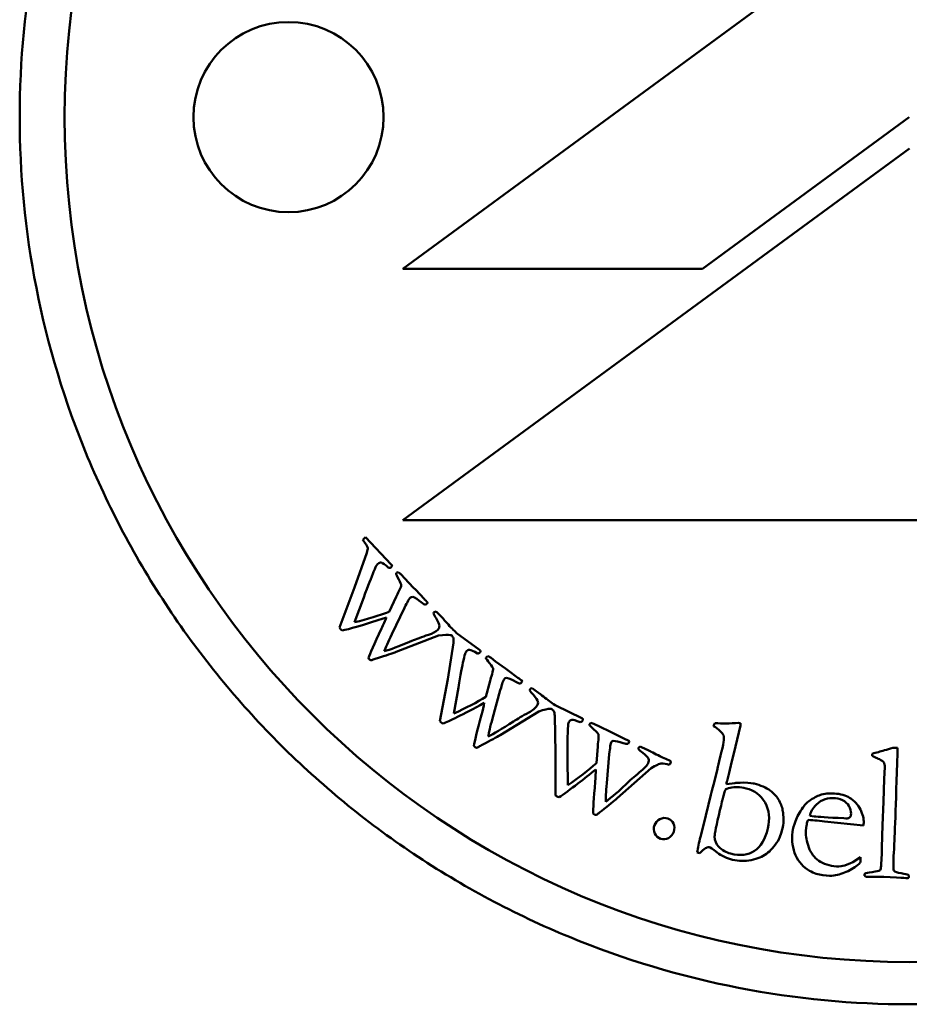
# Model space of a CAD drawing. Header units: millimetres. Extents: x 825 to 5423, y 1396 to 3072.
# Tile 4 of 10: x 3087 to 3108, y 1615 to 1639. Entities that reach past the tile are written whole.
import ezdxf

# ---------------------------------------------------------------- set-up
doc = ezdxf.new("R2010")
doc.units = ezdxf.units.MM
doc.layers.add('Visibile (ISO)', color=7, linetype='Continuous', lineweight=50)

msp = doc.modelspace()

# ---------------------------------------------------------------- linework, layer by layer
at = {"layer": 'Visibile (ISO)'}
for p, q in [((3107.699, 1641.616), (3095.699, 1632.816)), ((3102.796, 1632.816), (3107.694, 1636.408)), ((3107.699, 1635.664), (3095.699, 1626.864)), ((3095.699, 1632.816), (3102.796, 1632.816)), ((3095.699, 1626.864), (3119.7, 1626.864)), ((3095.428, 1625.821), (3094.819, 1626.464)), ((3094.851, 1626.096), (3094.56, 1625.271)), ((3095.552, 1625.619), (3095.542, 1625.607)), ((3095.75, 1625.486), (3095.661, 1625.583)), ((3095.949, 1625.277), (3095.75, 1625.486)), ((3094.56, 1625.271), (3094.201, 1624.326)), ((3096.01, 1625.217), (3095.949, 1625.277)), ((3096.203, 1625.006), (3096.01, 1625.217)), ((3094.56, 1624.45), (3094.775, 1625.034)), ((3095.547, 1625.055), (3095.378, 1624.701)), ((3096.24, 1624.862), (3096.297, 1624.908)), ((3096.272, 1624.938), (3096.245, 1624.966)), ((3095.44, 1624.169), (3095.741, 1624.795)), ((3096.515, 1624.679), (3096.492, 1624.703)), ((3096.646, 1624.545), (3096.515, 1624.679)), ((3096.967, 1624.203), (3096.955, 1624.216)), ((3097.519, 1623.798), (3096.967, 1624.203)), ((3095.546, 1623.749), (3096.549, 1624.134)), ((3096.901, 1623.966), (3096.763, 1623.102)), ((3097.676, 1623.622), (3097.669, 1623.608)), ((3097.896, 1623.526), (3097.79, 1623.607)), ((3098.129, 1623.356), (3097.896, 1623.526)), ((3098.199, 1623.308), (3098.129, 1623.356)), ((3098.427, 1623.135), (3098.199, 1623.308)), ((3096.763, 1623.102), (3096.578, 1622.109)), ((3097.772, 1623.067), (3097.67, 1622.688)), ((3098.506, 1623.081), (3098.475, 1623.104)), ((3098.489, 1623), (3098.536, 1623.056)), ((3096.91, 1622.294), (3097.016, 1622.908)), ((3097.826, 1622.175), (3098.01, 1622.845)), ((3098.792, 1622.869), (3098.765, 1622.889)), ((3098.945, 1622.761), (3098.792, 1622.869)), ((3098.005, 1621.781), (3098.923, 1622.339)), ((3099.322, 1622.482), (3099.308, 1622.492)), ((3099.937, 1622.182), (3099.322, 1622.482)), ((3099.3, 1622.237), (3099.318, 1621.362)), ((3100.124, 1622.037), (3100.119, 1622.022)), ((3100.357, 1621.982), (3100.238, 1622.042)), ((3100.616, 1621.857), (3100.357, 1621.982)), ((3100.694, 1621.822), (3100.616, 1621.857)), ((3100.949, 1621.693), (3100.694, 1621.822)), ((3103.059, 1622.005), (3103.057, 1621.995)), ((3103.538, 1621.342), (3103.699, 1622.009)), ((3101.037, 1621.653), (3101.002, 1621.67)), ((3101.035, 1621.57), (3101.071, 1621.634)), ((3099.318, 1621.362), (3099.314, 1620.352)), ((3100.317, 1621.508), (3100.284, 1621.117)), ((3101.356, 1621.496), (3101.326, 1621.51)), ((3101.526, 1621.417), (3101.356, 1621.496)), ((3107.416, 1621.478), (3107.307, 1621.481)), ((3107.412, 1621.35), (3107.416, 1621.478)), ((3099.607, 1620.594), (3099.602, 1621.216)), ((3100.53, 1620.64), (3100.59, 1621.332)), ((3102.034, 1621.168), (3101.931, 1621.217)), ((3103.226, 1621.3), (3103.194, 1621.166)), ((3103.429, 1620.89), (3103.484, 1621.128)), ((3103.484, 1621.128), (3103.538, 1621.342)), ((3106.816, 1621.34), (3106.815, 1621.288)), ((3100.776, 1620.285), (3101.58, 1620.998)), ((3103.127, 1620.891), (3103.08, 1620.694)), ((3103.149, 1620.971), (3103.127, 1620.891)), ((3103.378, 1620.699), (3103.429, 1620.89)), ((3107.111, 1621.019), (3107.097, 1620.749)), ((3103.08, 1620.694), (3103.014, 1620.464)), ((3103.565, 1620.646), (3103.364, 1620.62)), ((3107.097, 1620.749), (3107.083, 1620.199)), ((3103.014, 1620.464), (3102.996, 1620.369)), ((3102.996, 1620.369), (3102.873, 1619.88)), ((3107.083, 1620.199), (3107.059, 1619.651)), ((3102.873, 1619.88), (3102.835, 1619.711)), ((3105.444, 1619.856), (3105.338, 1619.868)), ((3105.513, 1619.757), (3105.686, 1619.737)), ((3105.686, 1619.737), (3106.608, 1619.638)), ((3102.835, 1619.711), (3102.749, 1619.376)), ((3105.246, 1619.526), (3105.261, 1619.637)), ((3105.261, 1619.637), (3105.264, 1619.66)), ((3105.264, 1619.66), (3105.264, 1619.683)), ((3106.608, 1619.638), (3106.612, 1619.669)), ((3107.059, 1619.651), (3107.046, 1619.119)), ((3102.67, 1619.005), (3102.735, 1618.987)), ((3106.537, 1618.89), (3106.354, 1618.776)), ((3106.54, 1618.799), (3106.537, 1618.89)), ((3106.702, 1618.422), (3107.09, 1618.429)), ((3107.09, 1618.429), (3107.391, 1618.409))]:
    msp.add_line(p, q, dxfattribs=at)
for centre, radius in [((3107.694, 1636.408), 20), ((3092.994, 1636.408), 2.25)]:
    msp.add_circle(centre, radius, dxfattribs=at)
msp.add_arc((3106.284, 1618.828), 0.257, 345.2569, 353.3762, dxfattribs=at)
for points, knots in [([(3128.759, 1636.408), (3128.759, 1635.088), (3128.632, 1633.722), (3128.097, 1631.006), (3127.689, 1629.655), (3126.611, 1627.066), (3125.94, 1625.825), (3124.39, 1623.53), (3123.511, 1622.477), (3121.639, 1620.614), (3120.583, 1619.741), (3118.283, 1618.202), (3117.039, 1617.536), (3114.447, 1616.468), (3113.096, 1616.064), (3110.379, 1615.534), (3109.014, 1615.408), (3106.374, 1615.408), (3105.009, 1615.534), (3102.292, 1616.064), (3100.941, 1616.468), (3098.348, 1617.536), (3097.105, 1618.202), (3094.805, 1619.741), (3093.749, 1620.614), (3091.877, 1622.477), (3090.998, 1623.53), (3089.448, 1625.825), (3088.777, 1627.066), (3087.699, 1629.655), (3087.291, 1631.006), (3086.756, 1633.722), (3086.629, 1635.088), (3086.629, 1637.729), (3086.756, 1639.095), (3087.291, 1641.811), (3087.699, 1643.162), (3088.777, 1645.751), (3089.448, 1646.992), (3090.998, 1649.287), (3091.877, 1650.34), (3093.749, 1652.203), (3094.805, 1653.076), (3097.105, 1654.615), (3098.348, 1655.28), (3100.941, 1656.349), (3102.292, 1656.753), (3105.009, 1657.283), (3106.374, 1657.408), (3109.014, 1657.408), (3110.379, 1657.283), (3113.096, 1656.753), (3114.447, 1656.349), (3117.039, 1655.28), (3118.283, 1654.615), (3120.583, 1653.076), (3121.639, 1652.203), (3123.511, 1650.34), (3124.39, 1649.287), (3125.94, 1646.992), (3126.611, 1645.751), (3127.689, 1643.162), (3128.097, 1641.811), (3128.632, 1639.095), (3128.759, 1637.729), (3128.759, 1636.408)], [0, 0, 0, 0, 0.396272, 0.396272, 0.792544, 0.792544, 1.188816, 1.188816, 1.585087, 1.585087, 1.981082, 1.981082, 2.377076, 2.377076, 2.773071, 2.773071, 3.169065, 3.169065, 3.56506, 3.56506, 3.961054, 3.961054, 4.357049, 4.357049, 4.753043, 4.753043, 5.149315, 5.149315, 5.545587, 5.545587, 5.941859, 5.941859, 6.338131, 6.338131, 6.734402, 6.734402, 7.130674, 7.130674, 7.526946, 7.526946, 7.923218, 7.923218, 8.319213, 8.319213, 8.715207, 8.715207, 9.111201, 9.111201, 9.507196, 9.507196, 9.90319, 9.90319, 10.299185, 10.299185, 10.695179, 10.695179, 11.091174, 11.091174, 11.487446, 11.487446, 11.883718, 11.883718, 12.279989, 12.279989, 12.676261, 12.676261, 12.676261, 12.676261]), ([(3095.111, 1625.838), (3095.135, 1625.86), (3095.162, 1625.869), (3095.226, 1625.858), (3095.282, 1625.818), (3095.362, 1625.743)], [-0.06735249, -0.06735249, -0.06735249, -0.06735249, -0.03367624, -0.03367624, 0, 0, 0, 0]), ([(3095.432, 1625.764), (3095.441, 1625.772), (3095.445, 1625.78), (3095.446, 1625.798), (3095.44, 1625.808), (3095.428, 1625.821)], [-0.004223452, -0.004223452, -0.004223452, -0.004223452, -0.002111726, -0.002111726, 0, 0, 0, 0]), ([(3095.542, 1625.607), (3095.544, 1625.587), (3095.565, 1625.54), (3095.643, 1625.389), (3095.663, 1625.343), (3095.665, 1625.309), (3095.649, 1625.268), (3095.585, 1625.14), (3095.561, 1625.09), (3095.547, 1625.055)], [-0.1623329, -0.1623329, -0.1623329, -0.1623329, -0.1217497, -0.1217497, -0.0811665, -0.0811665, -0.0405832, -0.0405832, 0, 0, 0, 0]), ([(3096.491, 1624.545), (3096.541, 1624.461), (3096.566, 1624.4), (3096.568, 1624.328), (3096.555, 1624.297), (3096.529, 1624.272)], [-0.0184903, -0.0184903, -0.0184903, -0.0184903, -0.00924515, -0.00924515, 0, 0, 0, 0]), ([(3096.841, 1624.329), (3096.8, 1624.371), (3096.759, 1624.417), (3096.676, 1624.512), (3096.652, 1624.539), (3096.646, 1624.545)], [-0.0257309, -0.0257309, -0.0257309, -0.0257309, -0.01286545, -0.01286545, 0, 0, 0, 0]), ([(3096.549, 1624.134), (3096.682, 1624.158), (3096.773, 1624.163), (3096.835, 1624.145), (3096.849, 1624.14), (3096.864, 1624.134)], [-0.0366355, -0.0366355, -0.0366355, -0.0366355, -0.00805952, -0.00805952, 0, 0, 0, 0]), ([(3097.203, 1623.758), (3097.223, 1623.785), (3097.248, 1623.798), (3097.313, 1623.798), (3097.375, 1623.769), (3097.467, 1623.71)], [-0.06735249, -0.06735249, -0.06735249, -0.06735249, -0.03367624, -0.03367624, 0, 0, 0, 0]), ([(3097.533, 1623.743), (3097.54, 1623.753), (3097.543, 1623.762), (3097.54, 1623.779), (3097.533, 1623.788), (3097.519, 1623.798)], [-0.004223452, -0.004223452, -0.004223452, -0.004223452, -0.002111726, -0.002111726, 0, 0, 0, 0]), ([(3094.911, 1623.572), (3094.921, 1623.562), (3094.932, 1623.556), (3094.956, 1623.553), (3094.975, 1623.557), (3095.026, 1623.577), (3095.059, 1623.588), (3095.101, 1623.602)], [-0.100804, -0.100804, -0.100804, -0.100804, -0.0672027, -0.0672027, -0.0336013, -0.0336013, 0, 0, 0, 0]), ([(3097.669, 1623.608), (3097.675, 1623.589), (3097.703, 1623.546), (3097.807, 1623.413), (3097.835, 1623.371), (3097.843, 1623.337), (3097.835, 1623.294), (3097.794, 1623.157), (3097.78, 1623.104), (3097.772, 1623.067)], [-0.1623329, -0.1623329, -0.1623329, -0.1623329, -0.1217497, -0.1217497, -0.0811665, -0.0811665, -0.0405832, -0.0405832, 0, 0, 0, 0]), ([(3099.175, 1622.583), (3099.128, 1622.618), (3099.079, 1622.655), (3098.98, 1622.733), (3098.952, 1622.756), (3098.945, 1622.761)], [-0.0257309, -0.0257309, -0.0257309, -0.0257309, -0.01286545, -0.01286545, 0, 0, 0, 0]), ([(3098.793, 1622.733), (3098.857, 1622.659), (3098.892, 1622.604), (3098.907, 1622.533), (3098.9, 1622.501), (3098.878, 1622.472)], [-0.0184903, -0.0184903, -0.0184903, -0.0184903, -0.00924515, -0.00924515, 0, 0, 0, 0]), ([(3098.923, 1622.339), (3099.05, 1622.386), (3099.138, 1622.407), (3099.203, 1622.402), (3099.217, 1622.399), (3099.233, 1622.395)], [-0.0366355, -0.0366355, -0.0366355, -0.0366355, -0.00805952, -0.00805952, 0, 0, 0, 0]), ([(3099.634, 1622.087), (3099.648, 1622.116), (3099.671, 1622.134), (3099.735, 1622.146), (3099.801, 1622.128), (3099.902, 1622.087)], [-0.06735249, -0.06735249, -0.06735249, -0.06735249, -0.03367624, -0.03367624, 0, 0, 0, 0]), ([(3099.961, 1622.13), (3099.966, 1622.141), (3099.967, 1622.151), (3099.962, 1622.167), (3099.953, 1622.175), (3099.937, 1622.182)], [-0.004223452, -0.004223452, -0.004223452, -0.004223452, -0.002111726, -0.002111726, 0, 0, 0, 0]), ([(3100.119, 1622.022), (3100.128, 1622.004), (3100.164, 1621.967), (3100.29, 1621.854), (3100.325, 1621.818), (3100.338, 1621.787), (3100.338, 1621.743), (3100.323, 1621.6), (3100.318, 1621.546), (3100.317, 1621.508)], [-0.1623329, -0.1623329, -0.1623329, -0.1623329, -0.1217497, -0.1217497, -0.0811665, -0.0811665, -0.0405832, -0.0405832, 0, 0, 0, 0]), ([(3100.638, 1621.609), (3100.641, 1621.617), (3100.647, 1621.622), (3100.654, 1621.627), (3100.662, 1621.633), (3100.673, 1621.639), (3100.683, 1621.643)], [-0.005582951, -0.005582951, -0.005582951, -0.005582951, -0.003209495, -0.003209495, -0.003209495, 0, 0, 0, 0]), ([(3097.412, 1621.493), (3097.423, 1621.485), (3097.435, 1621.482), (3097.46, 1621.483), (3097.477, 1621.49), (3097.524, 1621.519), (3097.555, 1621.536), (3097.594, 1621.557)], [-0.100804, -0.100804, -0.100804, -0.100804, -0.0672027, -0.0672027, -0.0336013, -0.0336013, 0, 0, 0, 0]), ([(3101.326, 1621.51), (3101.319, 1621.508), (3101.311, 1621.505), (3101.305, 1621.501), (3101.299, 1621.499), (3101.294, 1621.495), (3101.289, 1621.491), (3101.287, 1621.488), (3101.285, 1621.485), (3101.283, 1621.482)], [-0.005176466, -0.005176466, -0.005176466, -0.005176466, -0.002942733, -0.002942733, -0.002942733, -0.001072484, -0.001072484, -0.001072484, 0, 0, 0, 0]), ([(3101.381, 1621.362), (3101.457, 1621.301), (3101.502, 1621.253), (3101.529, 1621.186), (3101.528, 1621.153), (3101.512, 1621.12)], [-0.0184903, -0.0184903, -0.0184903, -0.0184903, -0.00924515, -0.00924515, 0, 0, 0, 0]), ([(3101.784, 1621.283), (3101.731, 1621.308), (3101.677, 1621.336), (3101.565, 1621.396), (3101.533, 1621.413), (3101.526, 1621.417)], [-0.0257309, -0.0257309, -0.0257309, -0.0257309, -0.01286545, -0.01286545, 0, 0, 0, 0]), ([(3101.58, 1620.998), (3101.696, 1621.067), (3101.779, 1621.103), (3101.88, 1621.112), (3101.94, 1621.102), (3102.011, 1621.078)], [-0.03009164, -0.03009164, -0.03009164, -0.03009164, -0.01504582, -0.01504582, 0, 0, 0, 0]), ([(3102.043, 1621.126), (3102.047, 1621.135), (3102.049, 1621.143), (3102.047, 1621.153), (3102.042, 1621.16), (3102.034, 1621.168)], [-0.008981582, -0.008981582, -0.008981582, -0.008981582, -0.004490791, -0.004490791, 0, 0, 0, 0]), ([(3106.815, 1621.288), (3106.834, 1621.277), (3106.861, 1621.265), (3106.88, 1621.256), (3106.913, 1621.241), (3106.951, 1621.224), (3106.984, 1621.21)], [-0.01729132, -0.01729132, -0.01729132, -0.01729132, -0.01086302, -0.01086302, -0.01086302, 0, 0, 0, 0]), ([(3106.984, 1621.21), (3107.039, 1621.184), (3107.074, 1621.159), (3107.105, 1621.111), (3107.112, 1621.073), (3107.111, 1621.019)], [-0.04895049, -0.04895049, -0.04895049, -0.04895049, -0.02447524, -0.02447524, 0, 0, 0, 0]), ([(3099.4, 1620.31), (3099.505, 1620.372), (3099.681, 1620.505), (3099.844, 1620.631), (3099.987, 1620.742), (3100.14, 1620.862), (3100.269, 1620.966)], [-0.1065173, -0.1065173, -0.1065173, -0.1065173, -0.0496032, -0.0496032, -0.0496032, 0, 0, 0, 0]), ([(3101.028, 1620.656), (3100.885, 1620.522), (3100.732, 1620.377), (3100.558, 1620.242), (3100.54, 1620.228), (3100.522, 1620.214), (3100.505, 1620.202)], [-0.06608669, -0.06608669, -0.06608669, -0.06608669, -0.00623756, -0.00623756, -0.00623756, 0, 0, 0, 0]), ([(3103.21, 1620.002), (3103.281, 1620.299), (3103.323, 1620.458), (3103.349, 1620.504), (3103.388, 1620.522), (3103.453, 1620.534)], [-0.08958665, -0.08958665, -0.08958665, -0.08958665, -0.04479332, -0.04479332, 0, 0, 0, 0]), ([(3103.831, 1620.518), (3104.028, 1620.47), (3104.177, 1620.359), (3104.377, 1620.006), (3104.399, 1619.801), (3104.343, 1619.569)], [-0.1512564, -0.1512564, -0.1512564, -0.1512564, -0.0756282, -0.0756282, 0, 0, 0, 0]), ([(3104.695, 1620.002), (3104.68, 1620.088), (3104.646, 1620.174), (3104.536, 1620.349), (3104.475, 1620.416), (3104.409, 1620.464)], [-0.04424068, -0.04424068, -0.04424068, -0.04424068, -0.02212034, -0.02212034, 0, 0, 0, 0]), ([(3105.943, 1620.287), (3106.027, 1620.278), (3106.099, 1620.253), (3106.219, 1620.173), (3106.261, 1620.121), (3106.309, 1619.993), (3106.318, 1619.937), (3106.313, 1619.889)], [-0.03888534, -0.03888534, -0.03888534, -0.03888534, -0.02592356, -0.02592356, -0.01296178, -0.01296178, 0, 0, 0, 0]), ([(3106.612, 1619.669), (3106.622, 1619.76), (3106.604, 1619.863), (3106.508, 1620.094), (3106.427, 1620.193), (3106.313, 1620.276)], [-0.09692231, -0.09692231, -0.09692231, -0.09692231, -0.04846115, -0.04846115, 0, 0, 0, 0]), ([(3100.244, 1619.896), (3100.257, 1619.889), (3100.269, 1619.888), (3100.293, 1619.894), (3100.309, 1619.904), (3100.35, 1619.94), (3100.377, 1619.963), (3100.411, 1619.991)], [-0.100804, -0.100804, -0.100804, -0.100804, -0.0672027, -0.0672027, -0.0336013, -0.0336013, 0, 0, 0, 0]), ([(3105.175, 1620.065), (3105.094, 1619.954), (3105.035, 1619.847), (3104.961, 1619.643), (3104.939, 1619.559), (3104.931, 1619.492)], [-0.1276071, -0.1276071, -0.1276071, -0.1276071, -0.0638036, -0.0638036, 0, 0, 0, 0]), ([(3101.979, 1619.806), (3101.917, 1619.828), (3101.854, 1619.822), (3101.725, 1619.759), (3101.682, 1619.711), (3101.66, 1619.647)], [-0.03189277, -0.03189277, -0.03189277, -0.03189277, -0.01594639, -0.01594639, 0, 0, 0, 0]), ([(3102.115, 1619.493), (3102.139, 1619.561), (3102.137, 1619.626), (3102.083, 1619.745), (3102.04, 1619.785), (3101.979, 1619.806)], [-0.03442461, -0.03442461, -0.03442461, -0.03442461, -0.0172123, -0.0172123, 0, 0, 0, 0]), ([(3101.66, 1619.647), (3101.638, 1619.581), (3101.641, 1619.517), (3101.698, 1619.391), (3101.743, 1619.349), (3101.806, 1619.327)], [-0.03255729, -0.03255729, -0.03255729, -0.03255729, -0.01627864, -0.01627864, 0, 0, 0, 0]), ([(3101.806, 1619.327), (3101.868, 1619.306), (3101.929, 1619.311), (3102.05, 1619.374), (3102.092, 1619.424), (3102.115, 1619.493)], [-0.03934134, -0.03934134, -0.03934134, -0.03934134, -0.01967067, -0.01967067, 0, 0, 0, 0]), ([(3104.343, 1619.569), (3104.282, 1619.317), (3104.177, 1619.141), (3103.878, 1618.942), (3103.689, 1618.92), (3103.462, 1618.975)], [-0.1218962, -0.1218962, -0.1218962, -0.1218962, -0.0609481, -0.0609481, 0, 0, 0, 0]), ([(3104.931, 1619.492), (3104.906, 1619.28), (3104.93, 1619.095), (3105.075, 1618.776), (3105.185, 1618.654), (3105.334, 1618.569)], [-0.07035639, -0.07035639, -0.07035639, -0.07035639, -0.03517819, -0.03517819, 0, 0, 0, 0]), ([(3105.909, 1618.675), (3105.746, 1618.699), (3105.614, 1618.753), (3105.412, 1618.919), (3105.339, 1619.032), (3105.252, 1619.316), (3105.235, 1619.433), (3105.246, 1619.526)], [-0.1066699, -0.1066699, -0.1066699, -0.1066699, -0.0711133, -0.0711133, -0.0355566, -0.0355566, 0, 0, 0, 0]), ([(3103.51, 1618.832), (3103.658, 1618.796), (3103.806, 1618.793), (3104.098, 1618.853), (3104.218, 1618.902), (3104.406, 1619.04), (3104.497, 1619.144), (3104.586, 1619.281)], [-0.08048871, -0.08048871, -0.08048871, -0.08048871, -0.05365914, -0.05365914, -0.02682957, -0.02682957, 0, 0, 0, 0]), ([(3102.957, 1619.128), (3102.972, 1619.125), (3103.034, 1619.083), (3103.251, 1618.921), (3103.374, 1618.865), (3103.51, 1618.832)], [-0.05073493, -0.05073493, -0.05073493, -0.05073493, -0.02536747, -0.02536747, 0, 0, 0, 0]), ([(3105.907, 1618.456), (3106.019, 1618.474), (3106.131, 1618.51), (3106.358, 1618.617), (3106.454, 1618.683), (3106.533, 1618.763)], [-0.128634, -0.128634, -0.128634, -0.128634, -0.064317, -0.064317, -0.0000002, -0.0000002, -0.0000002, -0.0000002]), ([(3106.354, 1618.776), (3106.252, 1618.725), (3106.175, 1618.694), (3106.068, 1618.673), (3105.997, 1618.67), (3105.909, 1618.675)], [-0.1198746, -0.1198746, -0.1198746, -0.1198746, -0.0599373, -0.0599373, 0, 0, 0, 0]), ([(3107.021, 1618.652), (3107.016, 1618.612), (3107.007, 1618.587), (3106.976, 1618.565), (3106.918, 1618.553), (3106.717, 1618.524), (3106.661, 1618.514), (3106.64, 1618.501), (3106.634, 1618.489), (3106.634, 1618.471)], [-0.3597269, -0.3597269, -0.3597269, -0.3597269, -0.2697952, -0.2697952, -0.1798634, -0.1798634, -0.0899317, -0.0899317, 0, 0, 0, 0]), ([(3107.665, 1618.471), (3107.648, 1618.482), (3107.593, 1618.495), (3107.405, 1618.523), (3107.349, 1618.544), (3107.331, 1618.572)], [-0.02356078, -0.02356078, -0.02356078, -0.02356078, -0.01178039, -0.01178039, 0, 0, 0, 0]), ([(3107.632, 1618.394), (3107.651, 1618.394), (3107.664, 1618.397), (3107.678, 1618.41), (3107.682, 1618.422), (3107.683, 1618.44)], [-0.007152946, -0.007152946, -0.007152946, -0.007152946, -0.003576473, -0.003576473, 0, 0, 0, 0])]:
    msp.add_open_spline(points, degree=3, knots=knots, dxfattribs=at)
for points in [[(3094.793, 1626.443), (3094.783, 1626.433), (3094.771, 1626.42), (3094.755, 1626.403)], [(3094.755, 1626.403), (3094.766, 1626.387), (3094.783, 1626.363), (3094.805, 1626.332)], [(3094.819, 1626.464), (3094.807, 1626.455), (3094.798, 1626.447), (3094.793, 1626.443)], [(3094.805, 1626.332), (3094.842, 1626.276), (3094.863, 1626.233), (3094.87, 1626.204)], [(3094.87, 1626.204), (3094.872, 1626.184), (3094.865, 1626.148), (3094.851, 1626.096)], [(3095.009, 1625.644), (3095.048, 1625.736), (3095.072, 1625.789), (3095.082, 1625.804)], [(3095.082, 1625.804), (3095.09, 1625.816), (3095.099, 1625.827), (3095.111, 1625.838)], [(3094.775, 1625.034), (3094.88, 1625.318), (3094.958, 1625.521), (3095.009, 1625.644)], [(3095.362, 1625.743), (3095.387, 1625.737), (3095.411, 1625.743), (3095.432, 1625.764)], [(3095.591, 1625.638), (3095.572, 1625.633), (3095.559, 1625.626), (3095.552, 1625.619)], [(3095.661, 1625.583), (3095.647, 1625.598), (3095.623, 1625.617), (3095.591, 1625.638)], [(3095.741, 1624.795), (3095.781, 1624.869), (3095.804, 1624.914), (3095.81, 1624.929)], [(3095.81, 1624.929), (3095.833, 1624.978), (3095.858, 1625.014), (3095.883, 1625.038)], [(3095.883, 1625.038), (3095.893, 1625.047), (3095.911, 1625.052), (3095.936, 1625.053)], [(3095.936, 1625.053), (3095.993, 1625.033), (3096.061, 1624.99), (3096.139, 1624.923)], [(3096.139, 1624.923), (3096.181, 1624.889), (3096.215, 1624.868), (3096.24, 1624.862)], [(3096.245, 1624.966), (3096.233, 1624.976), (3096.219, 1624.99), (3096.203, 1625.006)], [(3096.297, 1624.908), (3096.289, 1624.918), (3096.28, 1624.929), (3096.272, 1624.938)], [(3095.378, 1624.701), (3095.141, 1624.609), (3094.868, 1624.525), (3094.56, 1624.45)], [(3096.442, 1624.691), (3096.436, 1624.685), (3096.43, 1624.676), (3096.426, 1624.662)], [(3096.426, 1624.662), (3096.439, 1624.634), (3096.461, 1624.595), (3096.491, 1624.545)], [(3096.492, 1624.703), (3096.475, 1624.703), (3096.454, 1624.703), (3096.442, 1624.691)], [(3094.267, 1624.257), (3094.408, 1624.281), (3094.756, 1624.384), (3095.311, 1624.565)], [(3095.311, 1624.565), (3095.283, 1624.489), (3095.245, 1624.4), (3095.197, 1624.3)], [(3094.201, 1624.326), (3094.212, 1624.309), (3094.222, 1624.296), (3094.229, 1624.289)], [(3094.229, 1624.289), (3094.236, 1624.281), (3094.249, 1624.271), (3094.267, 1624.257)], [(3095.197, 1624.3), (3095.023, 1623.93), (3094.92, 1623.701), (3094.888, 1623.611)], [(3095.263, 1623.767), (3095.291, 1623.848), (3095.35, 1623.982), (3095.44, 1624.169)], [(3096.307, 1624.155), (3096.152, 1624.102), (3096.02, 1624.053), (3095.912, 1624.008)], [(3096.529, 1624.272), (3096.48, 1624.226), (3096.406, 1624.186), (3096.307, 1624.155)], [(3096.955, 1624.216), (3096.911, 1624.257), (3096.873, 1624.295), (3096.841, 1624.329)], [(3095.912, 1624.008), (3095.609, 1623.882), (3095.393, 1623.802), (3095.263, 1623.767)], [(3096.864, 1624.134), (3096.882, 1624.111), (3096.894, 1624.092), (3096.901, 1624.076)], [(3096.901, 1624.076), (3096.906, 1624.057), (3096.906, 1624.02), (3096.901, 1623.966)], [(3095.101, 1623.602), (3095.305, 1623.664), (3095.453, 1623.713), (3095.546, 1623.749)], [(3097.137, 1623.549), (3097.159, 1623.647), (3097.174, 1623.704), (3097.181, 1623.72)], [(3097.181, 1623.72), (3097.187, 1623.733), (3097.194, 1623.746), (3097.203, 1623.758)], [(3097.467, 1623.71), (3097.494, 1623.708), (3097.515, 1623.719), (3097.533, 1623.743)], [(3094.888, 1623.611), (3094.895, 1623.594), (3094.903, 1623.581), (3094.911, 1623.572)], [(3097.016, 1622.908), (3097.069, 1623.206), (3097.109, 1623.42), (3097.137, 1623.549)], [(3097.711, 1623.648), (3097.694, 1623.639), (3097.682, 1623.631), (3097.676, 1623.622)], [(3097.79, 1623.607), (3097.773, 1623.619), (3097.747, 1623.633), (3097.711, 1623.648)], [(3098.01, 1622.845), (3098.036, 1622.925), (3098.05, 1622.973), (3098.054, 1622.99)], [(3098.054, 1622.99), (3098.068, 1623.042), (3098.085, 1623.081), (3098.106, 1623.109)], [(3098.106, 1623.109), (3098.114, 1623.121), (3098.131, 1623.129), (3098.156, 1623.134)], [(3098.156, 1623.134), (3098.234, 1623.122), (3098.31, 1623.082), (3098.378, 1623.042)], [(3098.378, 1623.042), (3098.426, 1623.016), (3098.463, 1623.002), (3098.489, 1623)], [(3098.475, 1623.104), (3098.461, 1623.112), (3098.445, 1623.122), (3098.427, 1623.135)], [(3098.536, 1623.056), (3098.523, 1623.067), (3098.513, 1623.076), (3098.506, 1623.081)], [(3098.718, 1622.869), (3098.713, 1622.862), (3098.709, 1622.851), (3098.708, 1622.837)], [(3098.708, 1622.837), (3098.726, 1622.811), (3098.754, 1622.777), (3098.793, 1622.733)], [(3098.765, 1622.889), (3098.741, 1622.885), (3098.725, 1622.878), (3098.718, 1622.869)], [(3096.656, 1622.052), (3096.79, 1622.101), (3097.114, 1622.265), (3097.627, 1622.542)], [(3097.67, 1622.688), (3097.453, 1622.555), (3097.199, 1622.424), (3096.91, 1622.294)], [(3097.627, 1622.542), (3097.614, 1622.462), (3097.593, 1622.368), (3097.564, 1622.261)], [(3099.308, 1622.492), (3099.257, 1622.525), (3099.213, 1622.555), (3099.175, 1622.583)], [(3098.681, 1622.316), (3098.538, 1622.237), (3098.417, 1622.165), (3098.319, 1622.102)], [(3098.878, 1622.472), (3098.839, 1622.417), (3098.773, 1622.365), (3098.681, 1622.316)], [(3099.233, 1622.395), (3099.255, 1622.376), (3099.27, 1622.359), (3099.28, 1622.345)], [(3099.28, 1622.345), (3099.288, 1622.327), (3099.295, 1622.291), (3099.3, 1622.237)], [(3096.578, 1622.109), (3096.593, 1622.093), (3096.604, 1622.083), (3096.613, 1622.077)], [(3096.613, 1622.077), (3096.621, 1622.071), (3096.635, 1622.062), (3096.656, 1622.052)], [(3097.564, 1622.261), (3097.458, 1621.866), (3097.398, 1621.622), (3097.383, 1621.528)], [(3097.724, 1621.748), (3097.736, 1621.833), (3097.77, 1621.976), (3097.826, 1622.175)], [(3098.319, 1622.102), (3098.043, 1621.924), (3097.845, 1621.806), (3097.724, 1621.748)], [(3099.606, 1621.869), (3099.611, 1621.969), (3099.615, 1622.028), (3099.619, 1622.045)], [(3099.619, 1622.045), (3099.622, 1622.059), (3099.627, 1622.073), (3099.634, 1622.087)], [(3099.902, 1622.087), (3099.928, 1622.089), (3099.948, 1622.104), (3099.961, 1622.13)], [(3100.153, 1622.069), (3100.138, 1622.057), (3100.128, 1622.047), (3100.124, 1622.037)], [(3100.238, 1622.042), (3100.22, 1622.051), (3100.191, 1622.06), (3100.153, 1622.069)], [(3103.092, 1622.064), (3103.074, 1622.04), (3103.063, 1622.02), (3103.059, 1622.005)], [(3103.649, 1622.069), (3103.45, 1622.054), (3103.264, 1622.053), (3103.092, 1622.064)], [(3103.698, 1622.06), (3103.676, 1622.065), (3103.66, 1622.068), (3103.649, 1622.069)], [(3103.699, 1622.009), (3103.701, 1622.017), (3103.7, 1622.034), (3103.698, 1622.06)], [(3099.602, 1621.216), (3099.601, 1621.519), (3099.602, 1621.737), (3099.606, 1621.869)], [(3103.057, 1621.995), (3103.19, 1621.913), (3103.271, 1621.835), (3103.3, 1621.76)], [(3097.594, 1621.557), (3097.783, 1621.655), (3097.92, 1621.73), (3098.005, 1621.781)], [(3100.608, 1621.482), (3100.613, 1621.536), (3100.623, 1621.578), (3100.638, 1621.609)], [(3100.683, 1621.643), (3100.743, 1621.644), (3100.822, 1621.627), (3100.918, 1621.592)], [(3100.918, 1621.592), (3100.969, 1621.575), (3101.008, 1621.568), (3101.035, 1621.57)], [(3101.002, 1621.67), (3100.987, 1621.675), (3100.97, 1621.683), (3100.949, 1621.693)], [(3101.071, 1621.634), (3101.056, 1621.643), (3101.045, 1621.649), (3101.037, 1621.653)], [(3103.3, 1621.76), (3103.317, 1621.713), (3103.292, 1621.56), (3103.226, 1621.3)], [(3097.383, 1621.528), (3097.392, 1621.512), (3097.402, 1621.501), (3097.412, 1621.493)], [(3100.59, 1621.332), (3100.602, 1621.415), (3100.608, 1621.465), (3100.608, 1621.482)], [(3101.283, 1621.482), (3101.279, 1621.474), (3101.278, 1621.463), (3101.279, 1621.449)], [(3101.279, 1621.449), (3101.301, 1621.427), (3101.335, 1621.398), (3101.381, 1621.362)], [(3106.961, 1621.38), (3106.913, 1621.367), (3106.864, 1621.354), (3106.816, 1621.34)], [(3107.307, 1621.481), (3107.155, 1621.435), (3107.039, 1621.401), (3106.961, 1621.38)], [(3107.333, 1619.089), (3107.347, 1619.333), (3107.374, 1620.087), (3107.412, 1621.35)], [(3100.284, 1621.117), (3100.094, 1620.947), (3099.868, 1620.773), (3099.607, 1620.594)], [(3101.512, 1621.12), (3101.483, 1621.059), (3101.427, 1620.997), (3101.346, 1620.932)], [(3101.931, 1621.217), (3101.875, 1621.241), (3101.826, 1621.262), (3101.784, 1621.283)], [(3102.011, 1621.078), (3102.025, 1621.094), (3102.035, 1621.11), (3102.043, 1621.126)], [(3103.194, 1621.166), (3103.168, 1621.053), (3103.154, 1620.988), (3103.149, 1620.971)], [(3100.269, 1620.966), (3100.27, 1620.884), (3100.266, 1620.788), (3100.256, 1620.677)], [(3101.346, 1620.932), (3101.219, 1620.828), (3101.113, 1620.736), (3101.028, 1620.656)], [(3100.256, 1620.677), (3100.223, 1620.27), (3100.207, 1620.019), (3100.209, 1619.924)], [(3103.364, 1620.62), (3103.371, 1620.664), (3103.376, 1620.691), (3103.378, 1620.699)], [(3103.771, 1620.658), (3103.654, 1620.651), (3103.585, 1620.647), (3103.565, 1620.646)], [(3104.022, 1620.632), (3104, 1620.638), (3103.916, 1620.646), (3103.771, 1620.658)], [(3100.505, 1620.202), (3100.502, 1620.288), (3100.511, 1620.434), (3100.53, 1620.64)], [(3103.453, 1620.534), (3103.56, 1620.558), (3103.686, 1620.553), (3103.831, 1620.518)], [(3104.409, 1620.464), (3104.301, 1620.54), (3104.172, 1620.596), (3104.022, 1620.632)], [(3099.314, 1620.352), (3099.331, 1620.339), (3099.344, 1620.331), (3099.353, 1620.327)], [(3099.353, 1620.327), (3099.363, 1620.322), (3099.378, 1620.316), (3099.4, 1620.31)], [(3100.411, 1619.991), (3100.58, 1620.121), (3100.702, 1620.219), (3100.776, 1620.285)], [(3105.361, 1620.247), (3105.289, 1620.202), (3105.227, 1620.141), (3105.175, 1620.065)], [(3105.618, 1620.372), (3105.546, 1620.351), (3105.46, 1620.309), (3105.361, 1620.247)], [(3105.494, 1620.138), (3105.616, 1620.258), (3105.766, 1620.308), (3105.943, 1620.287)], [(3105.971, 1620.394), (3105.84, 1620.409), (3105.723, 1620.402), (3105.618, 1620.372)], [(3106.313, 1620.276), (3106.228, 1620.338), (3106.114, 1620.377), (3105.971, 1620.394)], [(3103.084, 1619.378), (3103.083, 1619.443), (3103.125, 1619.651), (3103.21, 1620.002)], [(3104.698, 1619.612), (3104.722, 1619.715), (3104.722, 1619.845), (3104.695, 1620.002)], [(3105.338, 1619.868), (3105.348, 1619.956), (3105.4, 1620.046), (3105.494, 1620.138)], [(3100.209, 1619.924), (3100.222, 1619.91), (3100.233, 1619.901), (3100.244, 1619.896)], [(3105.264, 1619.683), (3105.266, 1619.699), (3105.276, 1619.729), (3105.295, 1619.774)], [(3105.295, 1619.774), (3105.37, 1619.77), (3105.443, 1619.765), (3105.513, 1619.757)], [(3106.147, 1619.811), (3105.757, 1619.832), (3105.523, 1619.847), (3105.444, 1619.856)], [(3106.263, 1619.816), (3106.248, 1619.809), (3106.209, 1619.808), (3106.147, 1619.811)], [(3106.313, 1619.889), (3106.31, 1619.867), (3106.293, 1619.842), (3106.263, 1619.816)], [(3104.586, 1619.281), (3104.636, 1619.364), (3104.671, 1619.5), (3104.698, 1619.612)], [(3102.749, 1619.376), (3102.714, 1619.23), (3102.688, 1619.106), (3102.67, 1619.005)], [(3103.174, 1619.145), (3103.117, 1619.202), (3103.087, 1619.28), (3103.084, 1619.378)], [(3102.735, 1618.987), (3102.837, 1619.092), (3102.911, 1619.139), (3102.957, 1619.128)], [(3103.462, 1618.975), (3103.361, 1618.999), (3103.265, 1619.056), (3103.174, 1619.145)], [(3107.046, 1619.119), (3107.038, 1618.863), (3107.03, 1618.707), (3107.021, 1618.652)], [(3107.318, 1618.861), (3107.319, 1618.87), (3107.324, 1618.946), (3107.333, 1619.089)], [(3107.331, 1618.572), (3107.317, 1618.592), (3107.313, 1618.688), (3107.318, 1618.861)], [(3105.334, 1618.569), (3105.434, 1618.512), (3105.538, 1618.478), (3105.646, 1618.465)], [(3105.646, 1618.465), (3105.767, 1618.451), (3105.854, 1618.448), (3105.907, 1618.456)], [(3106.634, 1618.471), (3106.633, 1618.457), (3106.637, 1618.447), (3106.646, 1618.44)], [(3106.646, 1618.44), (3106.657, 1618.427), (3106.676, 1618.421), (3106.702, 1618.422)], [(3107.391, 1618.409), (3107.541, 1618.4), (3107.621, 1618.395), (3107.632, 1618.394)], [(3107.683, 1618.44), (3107.683, 1618.453), (3107.677, 1618.464), (3107.665, 1618.471)]]:
    msp.add_open_spline(points, degree=3, dxfattribs=at)

doc.saveas('drawing.dxf')
